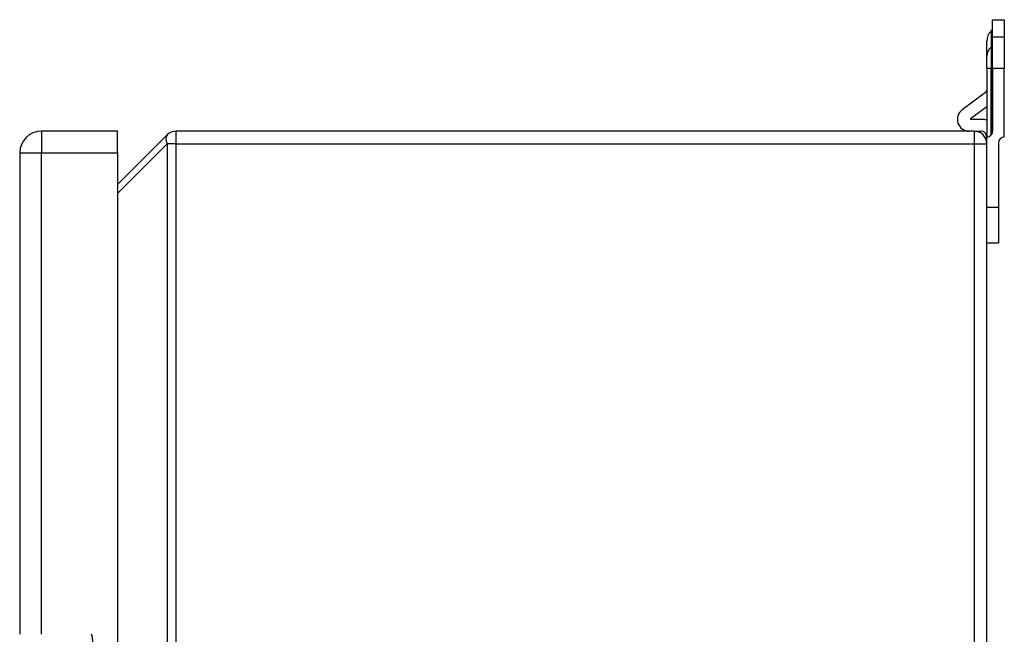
# Model space of a CAD drawing. Header units: inches. Extents: x 4.5 to 59.1, y 2.5 to 39.1.
# Tile 26 of 34: x 37.5 to 44.1, y 21.3 to 25.4. Entities that reach past the tile are written whole.
import ezdxf

# ---------------------------------------------------------------- set-up
doc = ezdxf.new("R2010")
doc.units = ezdxf.units.IN
doc.header["$MEASUREMENT"] = 0
doc.layers.add('Visible Edges(ANSI)', color=7, linetype='Continuous', lineweight=25)
doc.layers.add('Visible Tangent Edges(ANSI)', color=7, linetype='Continuous', lineweight=25)

msp = doc.modelspace()

# ---------------------------------------------------------------- linework, layer by layer
at = {"layer": 'Visible Edges(ANSI)'}
for p, q in [((44.0144, 25.3896), (44.0931, 25.3896)), ((44.0144, 25.272), (44.0144, 25.3896)), ((44.0931, 25.3896), (44.0931, 25.272)), ((44.0042, 25.3134), (44.0115, 25.3207)), ((43.9754, 25.1437), (43.9754, 25.2438)), ((44.0144, 25.0642), (44.0144, 25.272)), ((44.0931, 25.272), (44.0931, 25.0642)), ((43.9754, 25.0642), (43.9754, 25.1437)), ((43.9754, 25.0642), (43.9754, 24.6026)), ((44.0144, 25.0642), (44.0144, 24.6416)), ((44.0931, 24.6026), (44.0931, 25.0642)), ((43.9675, 24.9008), (43.8103, 24.784)), ((43.867, 24.7277), (43.9754, 24.8083)), ((43.9441, 24.7206), (43.8693, 24.7206)), ((38.1455, 24.6416), (37.6355, 24.6416)), ((38.1455, 24.4956), (38.1455, 24.6416)), ((43.8914, 24.6416), (38.5383, 24.6416)), ((43.8914, 24.6416), (43.9364, 24.6416)), ((38.4789, 24.617), (38.1455, 24.2836)), ((43.9754, 24.5576), (43.9754, 24.6026)), ((43.9754, 16.7256), (43.9754, 24.5576)), ((44.0541, 24.5636), (44.0541, 24.1296)), ((37.4895, 24.4956), (37.4895, 21.2666)), ((38.1455, 24.4956), (38.1455, 16.7876)), ((44.0541, 24.1296), (44.0541, 23.8936)), ((43.9754, 23.8936), (44.0541, 23.8936)), ((43.9754, 23.8935), (44.0541, 23.8935)), ((44.0541, 23.8935), (44.0541, 23.8936))]:
    msp.add_line(p, q, dxfattribs=at)
for centre, radius, start, end in [((44.0738, 25.2438), 0.0984, 135, 180), ((44.0046, 25.3277), 0.00984, 315, 0), ((43.9557, 24.9166), 0.0197, 306.61444, 0), ((43.8574, 24.7206), 0.079, 126.61444, 270), ((43.8693, 24.7245), 0.00394, 126.61444, 270), ((43.9441, 24.6106), 0.11, 73.49014, 90), ((37.6355, 24.4956), 0.146, 90, 180), ((38.5383, 24.5576), 0.084, 90, 135), ((43.8914, 24.5576), 0.084, 0, 90), ((43.9364, 24.6026), 0.039, 0, 90), ((43.9754, 24.6416), 0.039, 270, 0), ((44.0931, 24.5636), 0.039, 90, 180)]:
    msp.add_arc(centre, radius, start, end, dxfattribs=at)
at = {"layer": 'Visible Tangent Edges(ANSI)'}
for p, q in [((44.0042, 25.3134), (44.0042, 25.205)), ((44.0115, 25.2114), (44.0115, 25.3207)), ((44.0931, 25.272), (44.0144, 25.272)), ((44.0042, 25.205), (44.0115, 25.2114)), ((44.0042, 25.205), (44.0042, 25.0642)), ((44.0115, 25.0642), (44.0115, 25.2114)), ((43.9754, 25.0642), (44.0042, 25.0642)), ((44.0042, 24.6153), (44.0042, 25.0642)), ((44.0042, 25.0642), (44.0115, 25.0642)), ((44.0144, 25.0642), (44.0115, 25.0642)), ((44.0115, 25.0642), (44.0115, 24.6269)), ((44.0144, 25.0642), (44.0931, 25.0642)), ((37.6355, 24.6416), (37.6355, 24.4956)), ((38.5383, 24.5576), (38.5383, 24.6416)), ((43.8914, 24.6416), (43.8914, 24.5576)), ((38.1455, 24.2242), (38.4789, 24.5576)), ((38.5383, 24.5576), (38.4789, 24.5576)), ((38.4789, 24.5576), (38.4789, 16.7256)), ((38.5383, 24.5576), (43.8914, 24.5576)), ((38.5383, 16.7256), (38.5383, 24.5576)), ((43.8914, 24.5576), (43.9754, 24.5576)), ((43.8914, 24.5576), (43.8914, 16.7256)), ((37.4895, 24.4956), (37.6355, 24.4956)), ((37.6355, 21.2666), (37.6355, 24.4956)), ((37.6355, 24.4956), (38.1455, 24.4956)), ((44.0541, 24.1296), (43.9754, 24.1296))]:
    msp.add_line(p, q, dxfattribs=at)
for centre, major_axis, ratio, start_param, end_param in [((44.0738, 25.1437), (-0.0984, 0), 0.880525, 5.497787, 6.283185), ((44.0046, 25.2175), (0.00984, 0), 0.880525, 5.497787, 6.283185), ((38.5383, 24.5576), (-0.0594, 0.0594), 0.57735, 0, 1.047198), ((37.9702, 21.1416), (0, 0.125), 0.094293, 5.103958, 6.283185)]:
    msp.add_ellipse(centre, major_axis=major_axis, ratio=ratio, start_param=start_param, end_param=end_param, dxfattribs=at)

doc.saveas('drawing.dxf')
